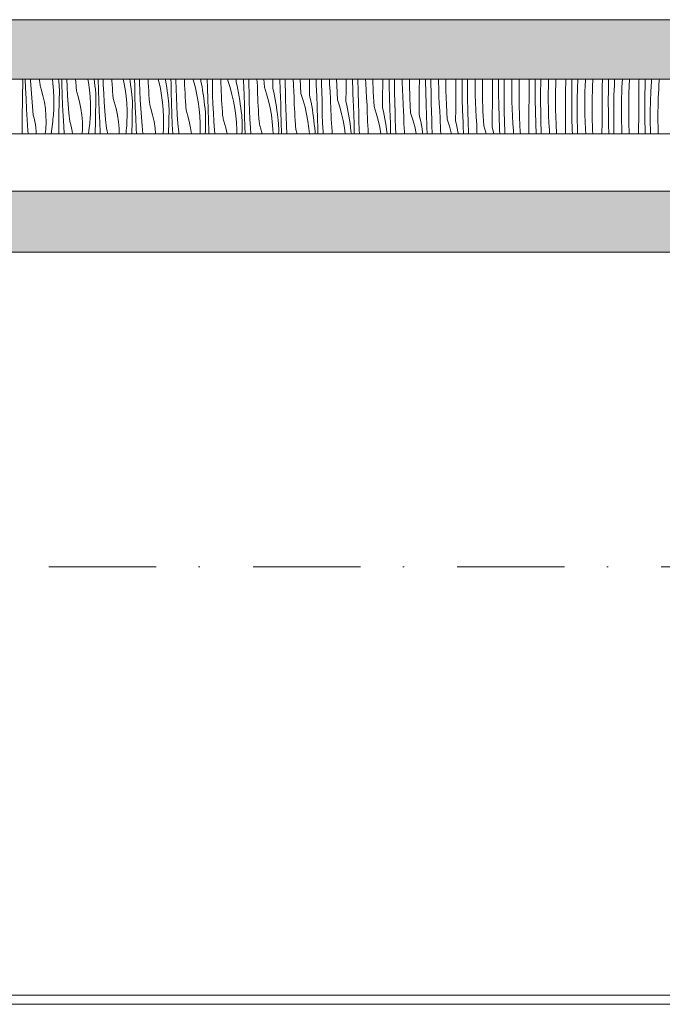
# Model space of a CAD drawing. Header units: millimetres. Extents: x -7814 to 55813, y 465 to 25965.
# Tile 23 of 112: x 12654 to 14765, y 18256 to 21492. Entities that reach past the tile are written whole.
import ezdxf

# ---------------------------------------------------------------- set-up
doc = ezdxf.new("R2010")
doc.units = ezdxf.units.MM
doc.linetypes.add('Dot & Dashed', pattern=[670.277762, 352.777767, -176.388884, 0, -141.111112])
doc.layers.add('2D Drafting - General2', color=251, linetype='Continuous', lineweight=15)
doc.layers.add('2D Drafting - General81', color=251, linetype='Continuous', lineweight=20)

# ---------------------------------------------------------------- blocks, each defined once
blk = doc.blocks.new('*X28')
at = {"layer": '2D Drafting - General81', "linetype": 'Continuous'}
for p, q in [((-86152.1, 69548.5), (-86152.1, 69549.2)), ((-86151.7, 69543.1), (-86152.1, 69548.5)), ((-86151.5, 69537.7), (-86151.7, 69543.1)), ((-86142.3, 69520.2), (-86143.2, 69549.2)), ((-86126, 69545), (-86126.2, 69549.2)), ((-86124.3, 69516.5), (-86126, 69545)), ((-86096.6, 69547.9), (-86096.7, 69549.2)), ((-86096.4, 69544), (-86096.6, 69547.9)), ((-86096.1, 69540), (-86096.4, 69544)), ((-86054.3, 69549.2), (-86052.5, 69535.9)), ((-86034.6, 69549.2), (-86034.5, 69548.7)), ((-86033.7, 69543.4), (-86034.5, 69548.7)), ((-86033, 69538), (-86033.7, 69543.4)), ((-86023.4, 69534), (-86023.7, 69549.2)), ((-86005.9, 69523.9), (-86007.1, 69549.2)), ((-85977.4, 69540), (-85978, 69549.2)), ((-85937.6, 69549.2), (-85935.6, 69538)), ((-85917, 69549.2), (-85915.8, 69539.7)), ((-85904.2, 69547.7), (-85904.2, 69549.2)), ((-85903.3, 69512.8), (-85904.2, 69547.7)), ((-85887.2, 69531.2), (-85887.8, 69549.2)), ((-85858.9, 69545.4), (-85859.1, 69549.2)), ((-85858.2, 69532.1), (-85858.9, 69545.4)), ((-85821.8, 69549.2), (-85819.7, 69540)), ((-85800, 69549.2), (-85799, 69542.8)), ((-85799, 69542.8), (-85797.3, 69530.7)), ((-85784.1, 69526.5), (-85784.5, 69549.2)), ((-85768.2, 69538.6), (-85768.4, 69549.2)), ((-85739.5, 69537.6), (-85740, 69549.2)), ((-85706.9, 69549.2), (-85704.9, 69541.7)), ((-85704.9, 69541.7), (-85699.6, 69518.8)), ((-85683.6, 69549.2), (-85683, 69545.9)), ((-85683, 69545.9), (-85680.8, 69533.8)), ((-85664.9, 69544.9), (-85665.1, 69549.2)), ((-85664.6, 69540.3), (-85664.9, 69544.9)), ((-85648.8, 69546), (-85648.8, 69549.2)), ((-85648.1, 69517.5), (-85648.8, 69546)), ((-85620.4, 69543), (-85620.6, 69549.2)), ((-85620, 69529.7), (-85620.4, 69543)), ((-85592.9, 69549.2), (-85591, 69543.3)), ((-85591, 69543.3), (-85584.8, 69520.6)), ((-85567.8, 69549.2), (-85567.7, 69548.8)), ((-85567.7, 69548.8), (-85565.2, 69536.8)), ((-85545.9, 69547.1), (-85546, 69549.2)), ((-85545.7, 69542.5), (-85545.9, 69547.1)), ((-85545.5, 69537.8), (-85545.7, 69542.5)), ((-85528.7, 69524.9), (-85529, 69549.2)), ((-85501, 69548.5), (-85501.1, 69549.2)), ((-85500.7, 69535.2), (-85501, 69548.5)), ((-85478.2, 69544.5), (-85478.4, 69549.2)), ((-85478.2, 69544.5), (-85471, 69522.1)), ((-85450.4, 69539.6), (-85450.3, 69549.2)), ((-85426.2, 69535.3), (-85426.7, 69549.2)), ((-85409.7, 69548.9), (-85409.7, 69549.2)), ((-85409.5, 69543.4), (-85409.7, 69548.9)), ((-85409.2, 69537.8), (-85409.5, 69543.4)), ((-85380.9, 69527.3), (-85382.6, 69549.2)), ((-85358.1, 69523.3), (-85359.5, 69549.2)), ((-85330.3, 69518.4), (-85330.1, 69549.2)), ((-85306.2, 69514.1), (-85307.4, 69549.2)), ((-85290.2, 69544.4), (-85290.4, 69549.2)), ((-85290, 69538.8), (-85290.2, 69544.4)), ((-85262.7, 69530.2), (-85263.8, 69549.2)), ((-85238, 69502.1), (-85240.6, 69549.2)), ((-85210, 69536.6), (-85209.9, 69549.2)), ((-85187.5, 69531.1), (-85187.9, 69549.2)), ((-85170.5, 69534.3), (-85170.8, 69549.2)), ((-85144.1, 69533.2), (-85144.8, 69549.2)), ((-85120.5, 69528.7), (-85121.1, 69549.2)), ((-85089.9, 69515.4), (-85089.7, 69549.2)), ((-85068.4, 69548.1), (-85068.4, 69549.2)), ((-85067.4, 69509.9), (-85068.4, 69548.1)), ((-85051.1, 69546.2), (-85051.1, 69549.2)), ((-85050.4, 69513.1), (-85051.1, 69546.2)), ((-85025.1, 69536.1), (-85025.5, 69549.2)), ((-85000.5, 69507.5), (-85001.7, 69549.2)), ((-84969.6, 69533.6), (-84969.5, 69549.2)), ((-84948.3, 69526.9), (-84948.7, 69549.2)), ((-84931, 69525), (-84931.2, 69549.2)), ((-84905.7, 69539.1), (-84905.9, 69549.2)), ((-84881.8, 69534.2), (-84881.9, 69549.2)), ((-84849.5, 69512.4), (-84849.2, 69549.2)), ((-84828.8, 69543.9), (-84828.8, 69549.2)), ((-84828.2, 69505.7), (-84828.8, 69543.9)), ((-84811.2, 69536.9), (-84811.1, 69549.2)), ((-84786, 69542.1), (-84786, 69549.2)), ((-84785.7, 69517.9), (-84786, 69542.1)), ((-84761.7, 69513), (-84762, 69549.2)), ((-84729.2, 69530.6), (-84729, 69549.2)), ((-84708.8, 69522.7), (-84708.9, 69549.2)), ((-84691.1, 69515.7), (-84690.9, 69548.8)), ((-84690.9, 69548.8), (-84690.9, 69549.2)), ((-84666, 69545), (-84665.9, 69549.2)), ((-84666, 69520.9), (-84666, 69545)), ((-84642, 69539.6), (-84641.8, 69549.2)), ((-84609.1, 69509.4), (-84608.8, 69548.7)), ((-84608.8, 69548.7), (-84608.8, 69549.2)), ((-84588.9, 69539.7), (-84588.8, 69549.2)), ((-84570.8, 69527.6), (-84570.4, 69549.2)), ((-84545.9, 69523.9), (-84545.5, 69548)), ((-84545.5, 69548), (-84545.5, 69549.2)), ((-84521.9, 69518.5), (-84521.4, 69549.2)), ((-84488.7, 69527.6), (-84488.6, 69549.2)), ((-84468.8, 69518.5), (-84468.6, 69549.2)), ((-84450.1, 69539.5), (-84449.8, 69549.2)), ((-84425.5, 69526.8), (-84424.8, 69549.2)), ((-84401.8, 69497.3), (-84401, 69545.1)), ((-84401, 69545.1), (-84400.8, 69549.2)), ((-84368.7, 69506.4), (-84368.3, 69545.7)), ((-84368.3, 69545.7), (-84368.3, 69549.2)), ((-84348.5, 69535.5), (-84348.3, 69549.2)), ((-84330, 69518.3), (-84329, 69549.2)), ((-84304.7, 69529.8), (-84304, 69544.3)), ((-84304, 69544.3), (-84303.8, 69549.2)), ((-84280.9, 69523.9), (-84279.9, 69549.2)), ((-84248.3, 69524.6), (-84248.1, 69549.2)), ((-84228.4, 69514.3), (-84227.8, 69549.2)), ((-84208.8, 69530.1), (-84207.9, 69549.2)), ((-84183.2, 69537.6), (-84182.5, 69549.2)), ((-84160.9, 69502.8), (-84159, 69549.2)), ((-84128.2, 69503.4), (-84127.9, 69542.7)), ((-84127.9, 69542.7), (-84127.8, 69549.2)), ((-84107.7, 69531.3), (-84107.2, 69549.2)), ((-84088.8, 69509), (-84087.2, 69542)), ((-84087.2, 69542), (-84086.8, 69549.2)), ((-84062.3, 69530.9), (-84061.3, 69545.4)), ((-84061.3, 69545.4), (-84061, 69549.2)), ((-86152, 69506.1), (-86151.5, 69527)), ((-86151.5, 69532.4), (-86151.5, 69537.7)), ((-86151.5, 69527), (-86151.5, 69532.4)), ((-86140.8, 69485.4), (-86142.3, 69520.2)), ((-86122.3, 69488), (-86124.3, 69516.5)), ((-86095.6, 69536.1), (-86096.1, 69540)), ((-86095, 69532.2), (-86095.6, 69536.1)), ((-86094.3, 69528.3), (-86095, 69532.2)), ((-86093.4, 69524.5), (-86094.3, 69528.3)), ((-86092.4, 69520.6), (-86093.4, 69524.5)), ((-86091.3, 69516.9), (-86092.4, 69520.6)), ((-86085.3, 69495.5), (-86091.3, 69516.9)), ((-86052.5, 69535.9), (-86050.4, 69512.5)), ((-86050.4, 69512.5), (-86049.3, 69489)), ((-86032.4, 69532.7), (-86033, 69538)), ((-86032, 69527.3), (-86032.4, 69532.7)), ((-86031.7, 69521.9), (-86032, 69527.3)), ((-86031.5, 69516.6), (-86031.7, 69521.9)), ((-86031.4, 69511.2), (-86031.5, 69516.6)), ((-86031.5, 69505.8), (-86031.4, 69511.2)), ((-86022.2, 69499.1), (-86023.4, 69534)), ((-86004.2, 69495.3), (-86005.9, 69523.9)), ((-85976.5, 69526.7), (-85977.4, 69540)), ((-85976.3, 69522.8), (-85976.5, 69526.7)), ((-85976, 69518.9), (-85976.3, 69522.8)), ((-85975.6, 69514.9), (-85976, 69518.9)), ((-85975, 69511), (-85975.6, 69514.9)), ((-85974.2, 69507.1), (-85975, 69511)), ((-85935.6, 69538), (-85932.4, 69514.7)), ((-85932.4, 69514.7), (-85930.3, 69491.3)), ((-85915.8, 69539.7), (-85914.5, 69527.5)), ((-85913.6, 69522.2), (-85914.5, 69527.5)), ((-85912.9, 69516.8), (-85913.6, 69522.2)), ((-85912.4, 69511.5), (-85912.9, 69516.8)), ((-85911.9, 69506.1), (-85912.4, 69511.5)), ((-85902.1, 69477.9), (-85903.3, 69512.8)), ((-85885.8, 69502.7), (-85887.2, 69531.2)), ((-85857.4, 69518.9), (-85858.2, 69532.1)), ((-85856.4, 69505.6), (-85857.4, 69518.9)), ((-85819.7, 69540), (-85815.5, 69516.8)), ((-85815.5, 69516.8), (-85812.4, 69493.5)), ((-85797.3, 69530.7), (-85795.7, 69518.5)), ((-85795.7, 69518.5), (-85794.4, 69506.3)), ((-85783.2, 69491.6), (-85784.1, 69526.5)), ((-85767.1, 69510.1), (-85768.2, 69538.6)), ((-85765.8, 69481.5), (-85767.1, 69510.1)), ((-85738.9, 69524.3), (-85739.5, 69537.6)), ((-85738.1, 69511), (-85738.9, 69524.3)), ((-85737.3, 69497.7), (-85738.1, 69511)), ((-85699.6, 69518.8), (-85695.5, 69495.7)), ((-85680.8, 69533.8), (-85678.9, 69521.7)), ((-85678.9, 69521.7), (-85677.2, 69509.5)), ((-85677.2, 69509.5), (-85675.7, 69497.4)), ((-85664, 69505.4), (-85664.6, 69540.3)), ((-85647.1, 69488.9), (-85648.1, 69517.5)), ((-85619.4, 69516.4), (-85620, 69529.7)), ((-85618.8, 69503.1), (-85619.4, 69516.4)), ((-85584.8, 69520.6), (-85579.6, 69497.6)), ((-85565.2, 69536.8), (-85562.9, 69524.7)), ((-85562.9, 69524.7), (-85560.8, 69512.6)), ((-85560.8, 69512.6), (-85558.8, 69500.5)), ((-85545.3, 69533.1), (-85545.5, 69537.8)), ((-85545, 69528.4), (-85545.3, 69533.1)), ((-85544.8, 69523.8), (-85545, 69528.4)), ((-85544.6, 69519.1), (-85544.8, 69523.8)), ((-85544, 69484.2), (-85544.6, 69519.1)), ((-85528, 69496.3), (-85528.7, 69524.9)), ((-85500.4, 69521.9), (-85500.7, 69535.2)), ((-85499.9, 69508.5), (-85500.4, 69521.9)), ((-85471, 69522.1), (-85464.7, 69499.4)), ((-85450.4, 69539.6), (-85447.7, 69527.6)), ((-85447.7, 69527.6), (-85445.1, 69515.6)), ((-85445.1, 69515.6), (-85442.8, 69503.5)), ((-85426, 69530.6), (-85426.2, 69535.3)), ((-85425.8, 69526), (-85426, 69530.6)), ((-85425.6, 69521.3), (-85425.8, 69526)), ((-85425.4, 69516.6), (-85425.6, 69521.3)), ((-85425.2, 69511.9), (-85425.4, 69516.6)), ((-85425, 69507.3), (-85425.2, 69511.9)), ((-85409, 69532.3), (-85409.2, 69537.8)), ((-85408.6, 69503.7), (-85409, 69532.3)), ((-85380.7, 69514), (-85380.9, 69527.3)), ((-85380.3, 69500.7), (-85380.7, 69514)), ((-85358.1, 69523.3), (-85350.9, 69500.9)), ((-85330.3, 69518.4), (-85327.6, 69506.4)), ((-85306, 69509.5), (-85306.2, 69514.1)), ((-85305.8, 69504.8), (-85306, 69509.5)), ((-85289.8, 69533.3), (-85290, 69538.8)), ((-85289.6, 69527.7), (-85289.8, 69533.3)), ((-85289.4, 69522.2), (-85289.6, 69527.7)), ((-85289.2, 69516.6), (-85289.4, 69522.2)), ((-85288.9, 69511.1), (-85289.2, 69516.6)), ((-85288.6, 69482.5), (-85288.9, 69511.1)), ((-85260.9, 69506.1), (-85262.7, 69530.2)), ((-85210.2, 69497.2), (-85210, 69536.6)), ((-85186.1, 69493), (-85187.5, 69531.1)), ((-85170.3, 69528.8), (-85170.5, 69534.3)), ((-85170.1, 69523.2), (-85170.3, 69528.8)), ((-85169.9, 69517.7), (-85170.1, 69523.2)), ((-85169.8, 69512.1), (-85169.9, 69517.7)), ((-85169.5, 69506.6), (-85169.8, 69512.1)), ((-85142.6, 69509.1), (-85144.1, 69533.2)), ((-85118, 69481), (-85120.5, 69528.7)), ((-85090.2, 69476.1), (-85089.9, 69515.4)), ((-85066, 69471.8), (-85067.4, 69509.9)), ((-85050.2, 69507.6), (-85050.4, 69513.1)), ((-85024, 69512), (-85025.1, 69536.1)), ((-85022.5, 69487.9), (-85024, 69512)), ((-84969.8, 69494.2), (-84969.6, 69533.6)), ((-84947.3, 69488.8), (-84948.3, 69526.9)), ((-84930.3, 69492), (-84931, 69525)), ((-84905, 69514.9), (-84905.7, 69539.1)), ((-84903.9, 69490.8), (-84905, 69514.9)), ((-84880.4, 69486.4), (-84881.8, 69534.2)), ((-84849.8, 69473.1), (-84849.5, 69512.4)), ((-84810.9, 69503.8), (-84811.2, 69536.9)), ((-84784.9, 69493.8), (-84785.7, 69517.9)), ((-84760.3, 69465.2), (-84761.7, 69513)), ((-84729.4, 69491.2), (-84729.2, 69530.6)), ((-84708.2, 69484.6), (-84708.8, 69522.7)), ((-84690.9, 69482.7), (-84691.1, 69515.7)), ((-84665.6, 69496.7), (-84666, 69520.9)), ((-84641.7, 69491.8), (-84642, 69539.6)), ((-84609.4, 69470.1), (-84609.1, 69509.4)), ((-84588.7, 69501.5), (-84588.9, 69539.7)), ((-84571, 69494.5), (-84570.8, 69527.6)), ((-84545.9, 69499.7), (-84545.9, 69523.9)), ((-84521.6, 69470.6), (-84521.9, 69518.5)), ((-84489, 69488.2), (-84488.7, 69527.6)), ((-84468.6, 69480.4), (-84468.8, 69518.5)), ((-84450.8, 69506.4), (-84450.1, 69539.5)), ((-84425.8, 69502.7), (-84425.5, 69526.8)), ((-84348.7, 69497.4), (-84348.5, 69535.5)), ((-84330.7, 69485.2), (-84330, 69518.3)), ((-84305.4, 69505.7), (-84304.7, 69529.8)), ((-84281.8, 69476.1), (-84280.9, 69523.9)), ((-84248.6, 69485.2), (-84248.3, 69524.6)), ((-84228.7, 69476.2), (-84228.4, 69514.3)), ((-84210, 69497.1), (-84208.8, 69530.1)), ((-84184.6, 69508.6), (-84184, 69523.1)), ((-84184, 69523.1), (-84183.2, 69537.6)), ((-84108.4, 69493.2), (-84107.7, 69531.3)), ((-84063.9, 69502), (-84063.2, 69516.4)), ((-84063.2, 69516.4), (-84062.3, 69530.9)), ((-86152.8, 69464.3), (-86152.4, 69485.2)), ((-86152.4, 69485.2), (-86152, 69506.1)), ((-86139.1, 69450.5), (-86140.8, 69485.4)), ((-86119.9, 69459.5), (-86122.3, 69488)), ((-86080.6, 69473.8), (-86085.3, 69495.5)), ((-86049.3, 69489), (-86049.2, 69465.4)), ((-86032.3, 69464), (-86031.9, 69484.9)), ((-86031.9, 69484.9), (-86031.5, 69505.8)), ((-86020.8, 69464.2), (-86022.2, 69499.1)), ((-86002.2, 69466.8), (-86004.2, 69495.3)), ((-85973.4, 69503.3), (-85974.2, 69507.1)), ((-85972.4, 69499.5), (-85973.4, 69503.3)), ((-85971.2, 69495.7), (-85972.4, 69499.5)), ((-85965.2, 69474.3), (-85971.2, 69495.7)), ((-85930.3, 69491.3), (-85929.2, 69467.8)), ((-85911.6, 69500.8), (-85911.9, 69506.1)), ((-85911.8, 69463.7), (-85911.4, 69484.6)), ((-85911.4, 69495.4), (-85911.6, 69500.8)), ((-85911.3, 69490), (-85911.4, 69495.4)), ((-85911.4, 69484.6), (-85911.3, 69490)), ((-85900.7, 69443), (-85902.1, 69477.9)), ((-85884.2, 69474.2), (-85885.8, 69502.7)), ((-85856.3, 69501.6), (-85856.4, 69505.6)), ((-85855.9, 69497.7), (-85856.3, 69501.6)), ((-85855.5, 69493.8), (-85855.9, 69497.7)), ((-85854.9, 69489.9), (-85855.5, 69493.8)), ((-85854.2, 69486), (-85854.9, 69489.9)), ((-85853.3, 69482.1), (-85854.2, 69486)), ((-85852.3, 69478.3), (-85853.3, 69482.1)), ((-85851.2, 69474.5), (-85852.3, 69478.3)), ((-85812.4, 69493.5), (-85810.2, 69470.1)), ((-85793.6, 69501), (-85794.4, 69506.3)), ((-85792.9, 69495.7), (-85793.6, 69501)), ((-85792.3, 69490.3), (-85792.9, 69495.7)), ((-85791.9, 69485), (-85792.3, 69490.3)), ((-85791.5, 69479.6), (-85791.9, 69485)), ((-85791.3, 69474.2), (-85791.5, 69479.6)), ((-85782.1, 69456.7), (-85783.2, 69491.6)), ((-85764.1, 69453), (-85765.8, 69481.5)), ((-85736.4, 69484.4), (-85737.3, 69497.7)), ((-85736.2, 69480.5), (-85736.4, 69484.4)), ((-85735.9, 69476.5), (-85736.2, 69480.5)), ((-85695.5, 69495.7), (-85692.3, 69472.4)), ((-85675.7, 69497.4), (-85674.3, 69485.2)), ((-85673.5, 69479.8), (-85674.3, 69485.2)), ((-85672.8, 69474.5), (-85673.5, 69479.8)), ((-85663.2, 69470.5), (-85664, 69505.4)), ((-85645.7, 69460.3), (-85647.1, 69488.9)), ((-85618.1, 69489.8), (-85618.8, 69503.1)), ((-85617.2, 69476.5), (-85618.1, 69489.8)), ((-85579.6, 69497.6), (-85575.4, 69474.5)), ((-85558.8, 69500.5), (-85557.1, 69488.4)), ((-85557.1, 69488.4), (-85555.6, 69476.2)), ((-85543.1, 69449.3), (-85544, 69484.2)), ((-85527, 69467.7), (-85528, 69496.3)), ((-85499.4, 69495.2), (-85499.9, 69508.5)), ((-85498.7, 69481.9), (-85499.4, 69495.2)), ((-85498, 69468.6), (-85498.7, 69481.9)), ((-85464.7, 69499.4), (-85459.5, 69476.5)), ((-85442.8, 69503.5), (-85440.7, 69491.5)), ((-85440.7, 69491.5), (-85438.8, 69479.3)), ((-85438.8, 69479.3), (-85437.1, 69467.2)), ((-85424.7, 69502.6), (-85425, 69507.3)), ((-85424.5, 69497.9), (-85424.7, 69502.6)), ((-85423.9, 69463), (-85424.5, 69497.9)), ((-85407.9, 69475.1), (-85408.6, 69503.7)), ((-85379.9, 69487.4), (-85380.3, 69500.7)), ((-85379.3, 69474.1), (-85379.9, 69487.4)), ((-85350.9, 69500.9), (-85344.7, 69478.2)), ((-85344.7, 69478.2), (-85339.4, 69455.3)), ((-85327.6, 69506.4), (-85325.1, 69494.4)), ((-85325.1, 69494.4), (-85322.8, 69482.4)), ((-85322.8, 69482.4), (-85320.6, 69470.3)), ((-85305.6, 69500.1), (-85305.8, 69504.8)), ((-85305.3, 69495.4), (-85305.6, 69500.1)), ((-85305.1, 69490.8), (-85305.3, 69495.4)), ((-85304.9, 69486.1), (-85305.1, 69490.8)), ((-85304.7, 69481.4), (-85304.9, 69486.1)), ((-85304.4, 69476.7), (-85304.7, 69481.4)), ((-85287.9, 69453.9), (-85288.6, 69482.5)), ((-85260.6, 69492.8), (-85260.9, 69506.1)), ((-85260.2, 69479.5), (-85260.6, 69492.8)), ((-85259.8, 69466.2), (-85260.2, 69479.5)), ((-85238, 69502.1), (-85230.8, 69479.7)), ((-85230.8, 69479.7), (-85224.6, 69457.1)), ((-85210.2, 69497.2), (-85207.5, 69485.3)), ((-85207.5, 69485.3), (-85205, 69473.2)), ((-85185.9, 69488.3), (-85186.1, 69493)), ((-85185.7, 69483.6), (-85185.9, 69488.3)), ((-85185.5, 69478.9), (-85185.7, 69483.6)), ((-85185.3, 69474.3), (-85185.5, 69478.9)), ((-85169.3, 69501), (-85169.5, 69506.6)), ((-85169.1, 69495.5), (-85169.3, 69501)), ((-85168.8, 69489.9), (-85169.1, 69495.5)), ((-85168.5, 69461.3), (-85168.8, 69489.9)), ((-85140.8, 69485), (-85142.6, 69509.1)), ((-85140.5, 69471.7), (-85140.8, 69485)), ((-85118, 69481), (-85110.7, 69458.6)), ((-85050.1, 69502), (-85050.2, 69507.6)), ((-85049.9, 69496.5), (-85050.1, 69502)), ((-85049.7, 69490.9), (-85049.9, 69496.5)), ((-85049.5, 69485.4), (-85049.7, 69490.9)), ((-85049.3, 69479.8), (-85049.5, 69485.4)), ((-85049, 69474.3), (-85049.3, 69479.8)), ((-85020.7, 69463.8), (-85022.5, 69487.9)), ((-84997.9, 69459.8), (-85000.5, 69507.5)), ((-84970.1, 69454.9), (-84969.8, 69494.2)), ((-84946, 69450.6), (-84947.3, 69488.8)), ((-84930.2, 69486.4), (-84930.3, 69492)), ((-84930, 69480.9), (-84930.2, 69486.4)), ((-84929.8, 69475.3), (-84930, 69480.9)), ((-84902.5, 69466.7), (-84903.9, 69490.8)), ((-84877.8, 69438.6), (-84880.4, 69486.4)), ((-84827.3, 69467.6), (-84828.2, 69505.7)), ((-84810.3, 69470.8), (-84810.9, 69503.8)), ((-84783.9, 69469.6), (-84784.9, 69493.8)), ((-84729.7, 69451.9), (-84729.4, 69491.2)), ((-84707.2, 69446.4), (-84708.2, 69484.6)), ((-84690.2, 69449.6), (-84690.9, 69482.7)), ((-84664.9, 69472.6), (-84665.6, 69496.7)), ((-84640.3, 69444), (-84641.7, 69491.8)), ((-84588.1, 69463.4), (-84588.7, 69501.5)), ((-84570.8, 69461.5), (-84571, 69494.5)), ((-84545.5, 69475.6), (-84545.9, 69499.7)), ((-84489.3, 69448.9), (-84489, 69488.2)), ((-84468, 69442.2), (-84468.6, 69480.4)), ((-84451, 69473.4), (-84450.8, 69506.4)), ((-84425.8, 69478.5), (-84425.8, 69502.7)), ((-84425.5, 69454.4), (-84425.8, 69478.5)), ((-84401.5, 69449.5), (-84401.8, 69497.3)), ((-84369, 69467.1), (-84368.7, 69506.4)), ((-84348.6, 69459.2), (-84348.7, 69497.4)), ((-84330.9, 69452.2), (-84330.7, 69485.2)), ((-84305.8, 69457.4), (-84305.7, 69481.5)), ((-84305.7, 69481.5), (-84305.4, 69505.7)), ((-84248.9, 69445.9), (-84248.6, 69485.2)), ((-84210.6, 69464.1), (-84210, 69497.1)), ((-84185.7, 69460.3), (-84185.3, 69484.5)), ((-84185.3, 69484.5), (-84184.6, 69508.6)), ((-84161.7, 69454.9), (-84160.9, 69502.8)), ((-84128.5, 69464.1), (-84128.2, 69503.4)), ((-84108.6, 69455), (-84108.4, 69493.2)), ((-84089.9, 69475.9), (-84088.8, 69509)), ((-84065.2, 69463.3), (-84064.5, 69487.5)), ((-84064.5, 69487.5), (-84063.9, 69502)), ((-86153.1, 69443.4), (-86152.8, 69464.3)), ((-86137.1, 69415.6), (-86139.1, 69450.5)), ((-86117.2, 69431.1), (-86119.9, 69459.5)), ((-86077.4, 69451.9), (-86080.6, 69473.8)), ((-86075.6, 69429.8), (-86077.4, 69451.9)), ((-86050.5, 69438), (-86050, 69444.8)), ((-86050, 69444.8), (-86049.7, 69451.7)), ((-86049.7, 69451.7), (-86049.4, 69458.6)), ((-86049.4, 69458.6), (-86049.2, 69465.4)), ((-86032.7, 69443.1), (-86032.3, 69464)), ((-86019, 69429.3), (-86020.8, 69464.2)), ((-85999.8, 69438.3), (-86002.2, 69466.8)), ((-85960.6, 69452.7), (-85965.2, 69474.3)), ((-85957.4, 69430.7), (-85960.6, 69452.7)), ((-85929.2, 69467.8), (-85929.1, 69444.3)), ((-85912.2, 69442.8), (-85911.8, 69463.7)), ((-85882.1, 69445.7), (-85884.2, 69474.2)), ((-85879.7, 69417.2), (-85882.1, 69445.7)), ((-85845.1, 69453.2), (-85851.2, 69474.5)), ((-85840.5, 69431.5), (-85845.1, 69453.2)), ((-85810.2, 69470.1), (-85809.1, 69446.6)), ((-85809.1, 69446.6), (-85809.1, 69423.1)), ((-85791.8, 69442.6), (-85791.3, 69463.5)), ((-85791.3, 69468.8), (-85791.3, 69474.2)), ((-85791.3, 69463.5), (-85791.3, 69468.8)), ((-85780.6, 69421.8), (-85782.1, 69456.7)), ((-85762, 69424.5), (-85764.1, 69453)), ((-85735.4, 69472.6), (-85735.9, 69476.5)), ((-85734.8, 69468.7), (-85735.4, 69472.6)), ((-85734.1, 69464.8), (-85734.8, 69468.7)), ((-85733.2, 69461), (-85734.1, 69464.8)), ((-85732.2, 69457.1), (-85733.2, 69461)), ((-85731.1, 69453.3), (-85732.2, 69457.1)), ((-85725.1, 69432), (-85731.1, 69453.3)), ((-85692.3, 69472.4), (-85690.2, 69448.9)), ((-85690.2, 69448.9), (-85689.1, 69425.4)), ((-85672.2, 69469.2), (-85672.8, 69474.5)), ((-85671.8, 69463.8), (-85672.2, 69469.2)), ((-85671.5, 69458.4), (-85671.8, 69463.8)), ((-85671.3, 69453), (-85671.5, 69458.4)), ((-85671.2, 69447.7), (-85671.3, 69453)), ((-85671.3, 69442.3), (-85671.2, 69447.7)), ((-85662, 69435.6), (-85663.2, 69470.5)), ((-85644, 69431.8), (-85645.7, 69460.3)), ((-85616.3, 69463.2), (-85617.2, 69476.5)), ((-85616.1, 69459.3), (-85616.3, 69463.2)), ((-85615.8, 69455.3), (-85616.1, 69459.3)), ((-85615.4, 69451.4), (-85615.8, 69455.3)), ((-85614.8, 69447.5), (-85615.4, 69451.4)), ((-85614, 69443.6), (-85614.8, 69447.5)), ((-85575.4, 69474.5), (-85572.2, 69451.2)), ((-85572.2, 69451.2), (-85570.1, 69427.8)), ((-85555.6, 69476.2), (-85554.3, 69464)), ((-85553.4, 69458.7), (-85554.3, 69464)), ((-85552.7, 69453.3), (-85553.4, 69458.7)), ((-85552.2, 69448), (-85552.7, 69453.3)), ((-85551.7, 69442.6), (-85552.2, 69448)), ((-85541.9, 69414.4), (-85543.1, 69449.3)), ((-85525.6, 69439.2), (-85527, 69467.7)), ((-85497.2, 69455.3), (-85498, 69468.6)), ((-85496.2, 69442.1), (-85497.2, 69455.3)), ((-85459.5, 69476.5), (-85455.3, 69453.3)), ((-85455.3, 69453.3), (-85452.1, 69430)), ((-85437.1, 69467.2), (-85435.5, 69455)), ((-85435.5, 69455), (-85434.2, 69442.8)), ((-85423, 69428.1), (-85423.9, 69463)), ((-85406.9, 69446.6), (-85407.9, 69475.1)), ((-85405.6, 69418), (-85406.9, 69446.6)), ((-85378.7, 69460.8), (-85379.3, 69474.1)), ((-85377.9, 69447.5), (-85378.7, 69460.8)), ((-85377.1, 69434.2), (-85377.9, 69447.5)), ((-85339.4, 69455.3), (-85335.2, 69432.2)), ((-85320.6, 69470.3), (-85318.7, 69458.2)), ((-85318.7, 69458.2), (-85317, 69446)), ((-85317, 69446), (-85315.5, 69433.8)), ((-85303.8, 69441.8), (-85304.4, 69476.7)), ((-85286.9, 69425.4), (-85287.9, 69453.9)), ((-85259.2, 69452.9), (-85259.8, 69466.2)), ((-85258.6, 69439.6), (-85259.2, 69452.9)), ((-85224.6, 69457.1), (-85219.4, 69434.1)), ((-85205, 69473.2), (-85202.7, 69461.2)), ((-85202.7, 69461.2), (-85200.6, 69449.1)), ((-85200.6, 69449.1), (-85198.6, 69437)), ((-85185, 69469.6), (-85185.3, 69474.3)), ((-85184.8, 69464.9), (-85185, 69469.6)), ((-85184.6, 69460.2), (-85184.8, 69464.9)), ((-85184.3, 69455.6), (-85184.6, 69460.2)), ((-85183.8, 69420.7), (-85184.3, 69455.6)), ((-85167.8, 69432.8), (-85168.5, 69461.3)), ((-85140.2, 69458.3), (-85140.5, 69471.7)), ((-85139.7, 69445), (-85140.2, 69458.3)), ((-85139.2, 69431.7), (-85139.7, 69445)), ((-85110.7, 69458.6), (-85104.5, 69435.9)), ((-85090.2, 69476.1), (-85087.5, 69464.1)), ((-85087.5, 69464.1), (-85084.9, 69452.1)), ((-85084.9, 69452.1), (-85082.6, 69440)), ((-85065.8, 69467.1), (-85066, 69471.8)), ((-85065.6, 69462.4), (-85065.8, 69467.1)), ((-85065.4, 69457.8), (-85065.6, 69462.4)), ((-85065.2, 69453.1), (-85065.4, 69457.8)), ((-85065, 69448.4), (-85065.2, 69453.1)), ((-85064.8, 69443.7), (-85065, 69448.4)), ((-85048.8, 69468.7), (-85049, 69474.3)), ((-85048.4, 69440.2), (-85048.8, 69468.7)), ((-85020.5, 69450.5), (-85020.7, 69463.8)), ((-85020.1, 69437.2), (-85020.5, 69450.5)), ((-84997.9, 69459.8), (-84990.7, 69437.4)), ((-84970.1, 69454.9), (-84967.4, 69442.9)), ((-84945.8, 69445.9), (-84946, 69450.6)), ((-84945.6, 69441.3), (-84945.8, 69445.9)), ((-84929.6, 69469.8), (-84929.8, 69475.3)), ((-84929.4, 69464.2), (-84929.6, 69469.8)), ((-84929.2, 69458.7), (-84929.4, 69464.2)), ((-84928.9, 69453.1), (-84929.2, 69458.7)), ((-84928.7, 69447.6), (-84928.9, 69453.1)), ((-84928.4, 69419), (-84928.7, 69447.6)), ((-84900.7, 69442.6), (-84902.5, 69466.7)), ((-84850, 69433.7), (-84849.8, 69473.1)), ((-84825.9, 69429.5), (-84827.3, 69467.6)), ((-84810.1, 69465.2), (-84810.3, 69470.8)), ((-84809.9, 69459.7), (-84810.1, 69465.2)), ((-84809.7, 69454.1), (-84809.9, 69459.7)), ((-84809.5, 69448.6), (-84809.7, 69454.1)), ((-84809.3, 69443), (-84809.5, 69448.6)), ((-84782.4, 69445.5), (-84783.9, 69469.6)), ((-84780.6, 69421.5), (-84782.4, 69445.5)), ((-84757.8, 69417.4), (-84760.3, 69465.2)), ((-84730, 69412.5), (-84729.7, 69451.9)), ((-84705.8, 69408.3), (-84707.2, 69446.4)), ((-84690, 69444.1), (-84690.2, 69449.6)), ((-84663.8, 69448.5), (-84664.9, 69472.6)), ((-84662.3, 69424.4), (-84663.8, 69448.5)), ((-84609.6, 69430.7), (-84609.4, 69470.1)), ((-84587.1, 69425.2), (-84588.1, 69463.4)), ((-84570.1, 69428.5), (-84570.8, 69461.5)), ((-84544.8, 69451.4), (-84545.5, 69475.6)), ((-84543.7, 69427.3), (-84544.8, 69451.4)), ((-84520.2, 69422.8), (-84521.6, 69470.6)), ((-84489.6, 69409.5), (-84489.3, 69448.9)), ((-84450.7, 69440.3), (-84451, 69473.4)), ((-84424.7, 69430.3), (-84425.5, 69454.4)), ((-84400.1, 69401.7), (-84401.5, 69449.5)), ((-84369.2, 69427.7), (-84369, 69467.1)), ((-84348, 69421), (-84348.6, 69459.2)), ((-84330.7, 69419.2), (-84330.9, 69452.2)), ((-84305.4, 69433.2), (-84305.8, 69457.4)), ((-84281.5, 69428.3), (-84281.8, 69476.1)), ((-84249.2, 69406.5), (-84248.9, 69445.9)), ((-84228.5, 69438), (-84228.7, 69476.2)), ((-84210.8, 69431), (-84210.6, 69464.1)), ((-84185.7, 69436.2), (-84185.7, 69460.3)), ((-84161.4, 69407.1), (-84161.7, 69454.9)), ((-84128.8, 69424.7), (-84128.5, 69464.1)), ((-84108.4, 69416.9), (-84108.6, 69455)), ((-84090.6, 69442.9), (-84089.9, 69475.9)), ((-84065.6, 69439.2), (-84065.2, 69463.3)), ((-86153.7, 69401.6), (-86153.4, 69422.5)), ((-86153.4, 69422.5), (-86153.1, 69443.4)), ((-86134.8, 69380.8), (-86137.1, 69415.6)), ((-86114.1, 69420.8), (-86117.2, 69431.1)), ((-86111.7, 69410.3), (-86114.1, 69420.8)), ((-86075.3, 69407.6), (-86075.6, 69429.8)), ((-86053.2, 69410.6), (-86052.4, 69417.5)), ((-86052.4, 69417.5), (-86051.6, 69424.3)), ((-86051.6, 69424.3), (-86051, 69431.1)), ((-86051, 69431.1), (-86050.5, 69438)), ((-86033.3, 69401.3), (-86033, 69422.2)), ((-86033, 69422.2), (-86032.7, 69443.1)), ((-86017, 69394.5), (-86019, 69429.3)), ((-85997.1, 69409.9), (-85999.8, 69438.3)), ((-85955.6, 69408.6), (-85957.4, 69430.7)), ((-85930.9, 69410), (-85930.4, 69416.8)), ((-85930.4, 69416.8), (-85930, 69423.7)), ((-85930, 69423.7), (-85929.6, 69430.5)), ((-85929.6, 69430.5), (-85929.3, 69437.4)), ((-85929.3, 69437.4), (-85929.1, 69444.3)), ((-85913, 69401.1), (-85912.6, 69422)), ((-85912.6, 69422), (-85912.2, 69442.8)), ((-85899, 69408.2), (-85900.7, 69443)), ((-85877, 69388.7), (-85879.7, 69417.2)), ((-85837.3, 69409.5), (-85840.5, 69431.5)), ((-85809.5, 69409.4), (-85809.3, 69416.2)), ((-85809.3, 69416.2), (-85809.1, 69423.1)), ((-85792.6, 69400.8), (-85792.2, 69421.7)), ((-85792.2, 69421.7), (-85791.8, 69442.6)), ((-85778.9, 69387), (-85780.6, 69421.8)), ((-85759.7, 69396), (-85762, 69424.5)), ((-85720.4, 69410.3), (-85725.1, 69432)), ((-85689.1, 69425.4), (-85689, 69401.9)), ((-85672.1, 69400.5), (-85671.7, 69421.4)), ((-85671.7, 69421.4), (-85671.3, 69442.3)), ((-85660.6, 69400.7), (-85662, 69435.6)), ((-85642, 69403.3), (-85644, 69431.8)), ((-85613.2, 69439.8), (-85614, 69443.6)), ((-85612.2, 69436), (-85613.2, 69439.8)), ((-85611, 69432.2), (-85612.2, 69436)), ((-85605, 69410.8), (-85611, 69432.2)), ((-85570.1, 69427.8), (-85569, 69404.3)), ((-85551.4, 69437.3), (-85551.7, 69442.6)), ((-85551.6, 69400.2), (-85551.2, 69421.1)), ((-85551.2, 69431.9), (-85551.4, 69437.3)), ((-85551.1, 69426.5), (-85551.2, 69431.9)), ((-85551.2, 69421.1), (-85551.1, 69426.5)), ((-85540.5, 69379.5), (-85541.9, 69414.4)), ((-85523.9, 69410.6), (-85525.6, 69439.2)), ((-85496.1, 69438.1), (-85496.2, 69442.1)), ((-85495.7, 69434.2), (-85496.1, 69438.1)), ((-85495.3, 69430.2), (-85495.7, 69434.2)), ((-85494.7, 69426.3), (-85495.3, 69430.2)), ((-85494, 69422.5), (-85494.7, 69426.3)), ((-85493.1, 69418.6), (-85494, 69422.5)), ((-85492.1, 69414.8), (-85493.1, 69418.6)), ((-85491, 69411), (-85492.1, 69414.8)), ((-85452.1, 69430), (-85450, 69406.6)), ((-85433.4, 69437.5), (-85434.2, 69442.8)), ((-85432.7, 69432.2), (-85433.4, 69437.5)), ((-85432.1, 69426.8), (-85432.7, 69432.2)), ((-85431.7, 69421.5), (-85432.1, 69426.8)), ((-85431.3, 69416.1), (-85431.7, 69421.5)), ((-85431.1, 69410.7), (-85431.3, 69416.1)), ((-85421.9, 69393.2), (-85423, 69428.1)), ((-85403.9, 69389.5), (-85405.6, 69418)), ((-85376.2, 69420.9), (-85377.1, 69434.2)), ((-85376, 69416.9), (-85376.2, 69420.9)), ((-85375.7, 69413), (-85376, 69416.9)), ((-85375.2, 69409.1), (-85375.7, 69413)), ((-85335.2, 69432.2), (-85332.1, 69408.8)), ((-85315.5, 69433.8), (-85314.1, 69421.6)), ((-85313.3, 69416.3), (-85314.1, 69421.6)), ((-85312.6, 69411), (-85313.3, 69416.3)), ((-85303, 69406.9), (-85303.8, 69441.8)), ((-85285.5, 69396.8), (-85286.9, 69425.4)), ((-85257.9, 69426.3), (-85258.6, 69439.6)), ((-85257, 69413), (-85257.9, 69426.3)), ((-85256.1, 69399.7), (-85257, 69413)), ((-85219.4, 69434.1), (-85215.2, 69411)), ((-85198.6, 69437), (-85196.9, 69424.8)), ((-85196.9, 69424.8), (-85195.4, 69412.7)), ((-85195.4, 69412.7), (-85194.1, 69400.5)), ((-85182.9, 69385.8), (-85183.8, 69420.7)), ((-85166.8, 69404.2), (-85167.8, 69432.8)), ((-85138.5, 69418.4), (-85139.2, 69431.7)), ((-85137.8, 69405.1), (-85138.5, 69418.4)), ((-85104.5, 69435.9), (-85099.3, 69413)), ((-85099.3, 69413), (-85095.1, 69389.8)), ((-85082.6, 69440), (-85080.5, 69427.9)), ((-85080.5, 69427.9), (-85078.6, 69415.8)), ((-85078.6, 69415.8), (-85076.9, 69403.7)), ((-85064.5, 69439.1), (-85064.8, 69443.7)), ((-85064.3, 69434.4), (-85064.5, 69439.1)), ((-85063.7, 69399.5), (-85064.3, 69434.4)), ((-85047.7, 69411.6), (-85048.4, 69440.2)), ((-85019.6, 69423.9), (-85020.1, 69437.2)), ((-85019.1, 69410.6), (-85019.6, 69423.9)), ((-84990.7, 69437.4), (-84984.5, 69414.7)), ((-84984.5, 69414.7), (-84979.2, 69391.8)), ((-84967.4, 69442.9), (-84964.9, 69430.9)), ((-84964.9, 69430.9), (-84962.6, 69418.9)), ((-84962.6, 69418.9), (-84960.4, 69406.8)), ((-84945.3, 69436.6), (-84945.6, 69441.3)), ((-84945.1, 69431.9), (-84945.3, 69436.6)), ((-84944.9, 69427.3), (-84945.1, 69431.9)), ((-84944.7, 69422.6), (-84944.9, 69427.3)), ((-84944.5, 69417.9), (-84944.7, 69422.6)), ((-84944.2, 69413.2), (-84944.5, 69417.9)), ((-84943.6, 69378.3), (-84944.2, 69413.2)), ((-84927.7, 69390.4), (-84928.4, 69419)), ((-84900.4, 69429.3), (-84900.7, 69442.6)), ((-84900, 69416), (-84900.4, 69429.3)), ((-84899.6, 69402.7), (-84900, 69416)), ((-84877.8, 69438.6), (-84870.6, 69416.2)), ((-84870.6, 69416.2), (-84864.4, 69393.5)), ((-84850, 69433.7), (-84847.3, 69421.7)), ((-84847.3, 69421.7), (-84844.8, 69409.7)), ((-84825.7, 69424.8), (-84825.9, 69429.5)), ((-84825.5, 69420.1), (-84825.7, 69424.8)), ((-84825.3, 69415.4), (-84825.5, 69420.1)), ((-84825.1, 69410.8), (-84825.3, 69415.4)), ((-84809.1, 69437.5), (-84809.3, 69443)), ((-84808.9, 69432), (-84809.1, 69437.5)), ((-84808.6, 69426.4), (-84808.9, 69432)), ((-84808.3, 69397.8), (-84808.6, 69426.4)), ((-84780.3, 69408.1), (-84780.6, 69421.5)), ((-84757.8, 69417.4), (-84750.5, 69395.1)), ((-84730, 69412.5), (-84727.3, 69400.6)), ((-84689.9, 69438.5), (-84690, 69444.1)), ((-84689.7, 69433), (-84689.9, 69438.5)), ((-84689.5, 69427.4), (-84689.7, 69433)), ((-84689.3, 69421.9), (-84689.5, 69427.4)), ((-84689, 69416.3), (-84689.3, 69421.9)), ((-84688.8, 69410.8), (-84689, 69416.3)), ((-84660.5, 69400.3), (-84662.3, 69424.4)), ((-84637.7, 69396.3), (-84640.3, 69444)), ((-84609.9, 69391.4), (-84609.6, 69430.7)), ((-84585.8, 69387.1), (-84587.1, 69425.2)), ((-84570, 69422.9), (-84570.1, 69428.5)), ((-84569.8, 69417.4), (-84570, 69422.9)), ((-84569.6, 69411.8), (-84569.8, 69417.4)), ((-84542.3, 69403.2), (-84543.7, 69427.3)), ((-84517.6, 69375.1), (-84520.2, 69422.8)), ((-84467.1, 69404.1), (-84468, 69442.2)), ((-84450.1, 69407.3), (-84450.7, 69440.3)), ((-84423.7, 69406.1), (-84424.7, 69430.3)), ((-84369.5, 69388.4), (-84369.2, 69427.7)), ((-84347, 69382.9), (-84348, 69421)), ((-84330, 69386.1), (-84330.7, 69419.2)), ((-84304.7, 69409.1), (-84305.4, 69433.2)), ((-84280, 69380.5), (-84281.5, 69428.3)), ((-84227.9, 69399.9), (-84228.5, 69438)), ((-84210.6, 69398), (-84210.8, 69431)), ((-84185.3, 69412.1), (-84185.7, 69436.2)), ((-84129.1, 69385.4), (-84128.8, 69424.7)), ((-84107.8, 69378.7), (-84108.4, 69416.9)), ((-84090.8, 69409.9), (-84090.6, 69442.9)), ((-84065.6, 69415), (-84065.6, 69439.2)), ((-84065.3, 69390.9), (-84065.6, 69415)), ((-86154, 69369.2), (-86153.9, 69380.7)), ((-86153.9, 69380.7), (-86153.7, 69401.6)), ((-86133.9, 69369.2), (-86134.8, 69380.8)), ((-86109.8, 69399.8), (-86111.7, 69410.3)), ((-86108.6, 69389.1), (-86109.8, 69399.8)), ((-86107.9, 69378.4), (-86108.6, 69389.1)), ((-86078.3, 69369.2), (-86076.4, 69385.4)), ((-86076.4, 69385.4), (-86075.3, 69407.6)), ((-86057.8, 69369.2), (-86053.2, 69410.6)), ((-86033.7, 69369.2), (-86033.6, 69380.4)), ((-86033.6, 69380.4), (-86033.3, 69401.3)), ((-86015.3, 69369.2), (-86017, 69394.5)), ((-85994.1, 69399.6), (-85997.1, 69409.9)), ((-85991.6, 69389.2), (-85994.1, 69399.6)), ((-85989.8, 69378.6), (-85991.6, 69389.2)), ((-85956.1, 69369.2), (-85955.2, 69386.4)), ((-85955.2, 69386.4), (-85955.6, 69408.6)), ((-85935.4, 69369.2), (-85933.1, 69389.5)), ((-85933.1, 69389.5), (-85932.3, 69396.3)), ((-85932.3, 69396.3), (-85931.6, 69403.1)), ((-85931.6, 69403.1), (-85930.9, 69410)), ((-85913.4, 69369.2), (-85913.3, 69380.2)), ((-85913.3, 69380.2), (-85913, 69401.1)), ((-85896.9, 69373.3), (-85899, 69408.2)), ((-85874, 69378.4), (-85877, 69388.7)), ((-85835.5, 69387.4), (-85837.3, 69409.5)), ((-85835.2, 69369.2), (-85835.5, 69387.4)), ((-85812.2, 69375.1), (-85811.5, 69382)), ((-85811.5, 69382), (-85810.9, 69388.8)), ((-85810.9, 69388.8), (-85810.3, 69395.6)), ((-85810.3, 69395.6), (-85809.9, 69402.5)), ((-85809.9, 69402.5), (-85809.5, 69409.4)), ((-85793.1, 69369.2), (-85792.9, 69379.9)), ((-85792.9, 69379.9), (-85792.6, 69400.8)), ((-85777.9, 69369.2), (-85778.9, 69387)), ((-85757.1, 69369.2), (-85759.7, 69396)), ((-85717.2, 69388.4), (-85720.4, 69410.3)), ((-85715.7, 69369.2), (-85717.2, 69388.4)), ((-85690.3, 69374.5), (-85689.8, 69381.3)), ((-85689.8, 69381.3), (-85689.5, 69388.2)), ((-85689.5, 69388.2), (-85689.2, 69395.1)), ((-85689.2, 69395.1), (-85689, 69401.9)), ((-85672.5, 69379.6), (-85672.1, 69400.5)), ((-85659, 69369.2), (-85660.6, 69400.7)), ((-85639.6, 69374.8), (-85642, 69403.3)), ((-85600.4, 69389.1), (-85605, 69410.8)), ((-85597.5, 69369.2), (-85600.4, 69389.1)), ((-85569.1, 69373.9), (-85568.9, 69380.8)), ((-85569, 69404.3), (-85568.9, 69380.8)), ((-85552, 69379.3), (-85551.6, 69400.2)), ((-85521.9, 69382.1), (-85523.9, 69410.6)), ((-85520.8, 69369.2), (-85521.9, 69382.1)), ((-85484.9, 69389.7), (-85491, 69411)), ((-85480.6, 69369.2), (-85484.9, 69389.7)), ((-85450, 69406.6), (-85448.9, 69383.1)), ((-85448.9, 69383.1), (-85448.9, 69369.2)), ((-85431.6, 69379.1), (-85431.1, 69399.9)), ((-85431.1, 69405.3), (-85431.1, 69410.7)), ((-85431.1, 69399.9), (-85431.1, 69405.3)), ((-85420.9, 69369.2), (-85421.9, 69393.2)), ((-85402.4, 69369.2), (-85403.9, 69389.5)), ((-85374.6, 69405.2), (-85375.2, 69409.1)), ((-85373.9, 69401.3), (-85374.6, 69405.2)), ((-85373, 69397.4), (-85373.9, 69401.3)), ((-85372, 69393.6), (-85373, 69397.4)), ((-85370.9, 69389.8), (-85372, 69393.6)), ((-85365.1, 69369.2), (-85370.9, 69389.8)), ((-85332.1, 69408.8), (-85329.9, 69385.4)), ((-85329.9, 69385.4), (-85329.2, 69369.2)), ((-85312, 69405.6), (-85312.6, 69411)), ((-85311.6, 69400.3), (-85312, 69405.6)), ((-85311.3, 69394.9), (-85311.6, 69400.3)), ((-85311.1, 69389.5), (-85311.3, 69394.9)), ((-85311, 69384.2), (-85311.1, 69389.5)), ((-85311.1, 69378.8), (-85311, 69384.2)), ((-85301.8, 69372), (-85303, 69406.9)), ((-85283.9, 69369.2), (-85285.5, 69396.8)), ((-85255.9, 69395.8), (-85256.1, 69399.7)), ((-85255.6, 69391.8), (-85255.9, 69395.8)), ((-85255.2, 69387.9), (-85255.6, 69391.8)), ((-85254.6, 69384), (-85255.2, 69387.9)), ((-85253.8, 69380.1), (-85254.6, 69384)), ((-85253, 69376.3), (-85253.8, 69380.1)), ((-85215.2, 69411), (-85212, 69387.7)), ((-85212, 69387.7), (-85210.3, 69369.2)), ((-85193.2, 69395.2), (-85194.1, 69400.5)), ((-85192.5, 69389.8), (-85193.2, 69395.2)), ((-85192, 69384.5), (-85192.5, 69389.8)), ((-85191.5, 69379.1), (-85192, 69384.5)), ((-85182.3, 69369.2), (-85182.9, 69385.8)), ((-85165.4, 69375.7), (-85166.8, 69404.2)), ((-85137, 69391.8), (-85137.8, 69405.1)), ((-85136, 69378.5), (-85137, 69391.8)), ((-85095.1, 69389.8), (-85092.3, 69369.2)), ((-85076.9, 69403.7), (-85075.3, 69391.5)), ((-85075.3, 69391.5), (-85074, 69379.3)), ((-85062.9, 69369.2), (-85063.7, 69399.5)), ((-85046.7, 69383), (-85047.7, 69411.6)), ((-85046.1, 69369.2), (-85046.7, 69383)), ((-85018.5, 69397.2), (-85019.1, 69410.6)), ((-85017.7, 69383.9), (-85018.5, 69397.2)), ((-85016.9, 69370.7), (-85017.7, 69383.9)), ((-84979.2, 69391.8), (-84975.2, 69369.2)), ((-84960.4, 69406.8), (-84958.5, 69394.6)), ((-84958.5, 69394.6), (-84956.8, 69382.5)), ((-84956.8, 69382.5), (-84955.3, 69370.3)), ((-84926.9, 69369.2), (-84927.7, 69390.4)), ((-84899, 69389.4), (-84899.6, 69402.7)), ((-84898.4, 69376.1), (-84899, 69389.4)), ((-84864.4, 69393.5), (-84859.2, 69370.6)), ((-84844.8, 69409.7), (-84842.5, 69397.7)), ((-84842.5, 69397.7), (-84840.4, 69385.6)), ((-84840.4, 69385.6), (-84838.4, 69373.5)), ((-84824.8, 69406.1), (-84825.1, 69410.8)), ((-84824.6, 69401.4), (-84824.8, 69406.1)), ((-84824.4, 69396.7), (-84824.6, 69401.4)), ((-84824.1, 69392.1), (-84824.4, 69396.7)), ((-84823.8, 69369.2), (-84824.1, 69392.1)), ((-84807.6, 69369.3), (-84808.3, 69397.8)), ((-84780, 69394.8), (-84780.3, 69408.1)), ((-84779.5, 69381.5), (-84780, 69394.8)), ((-84779, 69369.2), (-84779.5, 69381.5)), ((-84750.5, 69395.1), (-84744.3, 69372.4)), ((-84727.3, 69400.6), (-84724.7, 69388.6)), ((-84724.7, 69388.6), (-84722.4, 69376.5)), ((-84705.6, 69403.6), (-84705.8, 69408.3)), ((-84705.4, 69398.9), (-84705.6, 69403.6)), ((-84705.2, 69394.3), (-84705.4, 69398.9)), ((-84705, 69389.6), (-84705.2, 69394.3)), ((-84704.8, 69384.9), (-84705, 69389.6)), ((-84704.5, 69380.2), (-84704.8, 69384.9)), ((-84704.3, 69375.6), (-84704.5, 69380.2)), ((-84688.6, 69405.2), (-84688.8, 69410.8)), ((-84688.2, 69376.7), (-84688.6, 69405.2)), ((-84660.3, 69387), (-84660.5, 69400.3)), ((-84659.9, 69373.7), (-84660.3, 69387)), ((-84637.7, 69396.3), (-84630.5, 69373.9)), ((-84609.9, 69391.4), (-84607.2, 69379.4)), ((-84585.6, 69382.4), (-84585.8, 69387.1)), ((-84585.4, 69377.8), (-84585.6, 69382.4)), ((-84569.4, 69406.3), (-84569.6, 69411.8)), ((-84569.2, 69400.7), (-84569.4, 69406.3)), ((-84569, 69395.2), (-84569.2, 69400.7)), ((-84568.7, 69389.6), (-84569, 69395.2)), ((-84568.5, 69384.1), (-84568.7, 69389.6)), ((-84568.3, 69369.2), (-84568.5, 69384.1)), ((-84540.5, 69379.1), (-84542.3, 69403.2)), ((-84489.8, 69370.2), (-84489.6, 69409.5)), ((-84465.8, 69369.2), (-84467.1, 69404.1)), ((-84449.9, 69401.7), (-84450.1, 69407.3)), ((-84449.7, 69396.2), (-84449.9, 69401.7)), ((-84449.5, 69390.6), (-84449.7, 69396.2)), ((-84449.3, 69385.1), (-84449.5, 69390.6)), ((-84449.1, 69379.5), (-84449.3, 69385.1)), ((-84422.2, 69382), (-84423.7, 69406.1)), ((-84421.2, 69369.2), (-84422.2, 69382)), ((-84398.4, 69369.2), (-84400.1, 69401.7)), ((-84369.6, 69369.2), (-84369.5, 69388.4)), ((-84346.5, 69369.2), (-84347, 69382.9)), ((-84329.8, 69380.6), (-84330, 69386.1)), ((-84329.7, 69375), (-84329.8, 69380.6)), ((-84303.6, 69385), (-84304.7, 69409.1)), ((-84302.6, 69369.2), (-84303.6, 69385)), ((-84279.4, 69369.2), (-84280, 69380.5)), ((-84249.4, 69369.2), (-84249.2, 69406.5)), ((-84227.1, 69369.2), (-84227.9, 69399.9)), ((-84210, 69369.2), (-84210.6, 69398)), ((-84184.6, 69387.9), (-84185.3, 69412.1)), ((-84183.8, 69369.2), (-84184.6, 69387.9)), ((-84160.3, 69369.2), (-84161.4, 69407.1)), ((-84129.2, 69369.2), (-84129.1, 69385.4)), ((-84090.5, 69376.8), (-84090.8, 69409.9)), ((-84064.6, 69369.2), (-84065.3, 69390.9)), ((-86107.9, 69369.2), (-86107.9, 69378.4)), ((-85988.7, 69369.2), (-85989.8, 69378.6)), ((-85896.7, 69369.2), (-85896.9, 69373.3)), ((-85871.8, 69369.2), (-85874, 69378.4)), ((-85812.9, 69369.2), (-85812.2, 69375.1)), ((-85690.7, 69369.2), (-85690.3, 69374.5)), ((-85672.7, 69369.2), (-85672.5, 69379.6)), ((-85639.1, 69369.2), (-85639.6, 69374.8)), ((-85569.3, 69369.2), (-85569.1, 69373.9)), ((-85552.2, 69369.2), (-85552, 69379.3)), ((-85540, 69369.2), (-85540.5, 69379.5)), ((-85431.8, 69369.2), (-85431.6, 69379.1)), ((-85311.3, 69369.2), (-85311.1, 69378.8)), ((-85301.7, 69369.2), (-85301.8, 69372)), ((-85252, 69372.4), (-85253, 69376.3)), ((-85251, 69369.2), (-85252, 69372.4)), ((-85191.2, 69373.7), (-85191.5, 69379.1)), ((-85191, 69369.2), (-85191.2, 69373.7)), ((-85165.1, 69369.2), (-85165.4, 69375.7)), ((-85135.9, 69374.6), (-85136, 69378.5)), ((-85135.5, 69370.7), (-85135.9, 69374.6)), ((-85135.4, 69369.2), (-85135.5, 69370.7)), ((-85073.2, 69374), (-85074, 69379.3)), ((-85072.5, 69369.2), (-85073.2, 69374)), ((-85016.8, 69369.2), (-85016.9, 69370.7)), ((-84955.3, 69370.3), (-84955.1, 69369.2)), ((-84943.4, 69369.2), (-84943.6, 69378.3)), ((-84898, 69369.2), (-84898.4, 69376.1)), ((-84859.2, 69370.6), (-84858.9, 69369.2)), ((-84838.4, 69373.5), (-84837.8, 69369.2)), ((-84807.6, 69369.2), (-84807.6, 69369.3)), ((-84744.3, 69372.4), (-84743.6, 69369.2)), ((-84722.4, 69376.5), (-84721.1, 69369.2)), ((-84704.1, 69370.9), (-84704.3, 69375.6)), ((-84704, 69369.2), (-84704.1, 69370.9)), ((-84688, 69369.2), (-84688.2, 69376.7)), ((-84659.8, 69369.2), (-84659.9, 69373.7)), ((-84630.5, 69373.9), (-84629.2, 69369.2)), ((-84607.2, 69379.4), (-84605.1, 69369.2)), ((-84585.1, 69373.1), (-84585.4, 69377.8)), ((-84585, 69369.2), (-84585.1, 69373.1)), ((-84540.3, 69369.2), (-84540.5, 69379.1)), ((-84517.6, 69375.1), (-84515.7, 69369.2)), ((-84489.8, 69370.2), (-84489.6, 69369.2)), ((-84448.9, 69374), (-84449.1, 69379.5)), ((-84448.7, 69369.2), (-84448.9, 69374)), ((-84329.5, 69369.5), (-84329.7, 69375)), ((-84329.5, 69369.2), (-84329.5, 69369.5)), ((-84107.6, 69369.2), (-84107.8, 69378.7)), ((-84090.4, 69369.2), (-84090.5, 69376.8))]:
    blk.add_line(p, q, dxfattribs=at)
blk = doc.blocks.new('Wype_nienie_28')
at = {"layer": '2D Drafting - General2', "linetype": 'Continuous'}
for p, q in [((-78792.9, 69549.2), (-95828.4, 69549.2)), ((-95828.4, 69369.2), (-78792.9, 69369.2))]:
    blk.add_line(p, q, dxfattribs=at)
at = {"layer": '2D Drafting - General81', "linetype": 'Continuous'}
blk.add_blockref('*X28', (0, 0), dxfattribs=at)

msp = doc.modelspace()

# ---------------------------------------------------------------- hatches: boundary and pattern name
at = {"layer": '2D Drafting - General81', "linetype": 'Continuous'}
h = msp.add_hatch(dxfattribs=at)
h.set_pattern_fill('SOLID___DASHED', color=256, style=0, pattern_type=2)
h.set_pattern_definition([(45, (98815.82, -48252.71), (-70.71068, 70.71068), []), (45, (98780.46, -48217.35), (-70.71068, 70.71068), [75, -25])])
h.paths.add_polyline_path([(20022.95, 21296.52), (20022.95, 21492.07), (2987.96, 21492.07), (2987.38, 21296.52)], flags=0)
h = msp.add_hatch(dxfattribs=at)
h.set_pattern_fill('BETON', color=256, style=0, pattern_type=2)
h.set_pattern_definition([(45, (98815.82, -48252.71), (-70.71068, 70.71068), [75, -25]), (45, (98815.82, -48182), (-70.71068, 70.71068), [75, -25])])
h.paths.add_polyline_path([(16842.94, 20728.1), (16842.94, 20928.1), (4871.36, 20928.1), (4871.36, 20728.1)], flags=0)

# ---------------------------------------------------------------- linework, layer by layer
at = {"layer": '2D Drafting - General2', "linetype": 'Continuous'}
for p, q in [((16842.94, 20728.19), (4871.36, 20728.19)), ((16844.52, 18286.08), (4874.52, 18286.08)), ((4874.52, 18256.08), (16844.52, 18256.08))]:
    msp.add_line(p, q, dxfattribs=at)
at = {"layer": '2D Drafting - General2', "linetype": 'Dot & Dashed'}
msp.add_line((22488.02, 19694.29), (1101.47, 19694.29), dxfattribs=at)
at = {"layer": '2D Drafting - General2', "linetype": 'Continuous', "flags": 128}
for points in [[(20022.95, 21296.52), (20022.95, 21492.07), (2987.96, 21492.07), (2987.38, 21296.52)], [(16842.94, 20728.1), (16842.94, 20928.1), (4871.36, 20928.1), (4871.36, 20728.1)]]:
    msp.add_lwpolyline(points, close=True, dxfattribs=at)

# ---------------------------------------------------------------- block references
at = {"layer": '2D Drafting - General81', "linetype": 'Continuous'}
msp.add_blockref('Wype_nienie_28', (98815.82, -48252.71), dxfattribs=at)

doc.saveas('drawing.dxf')
